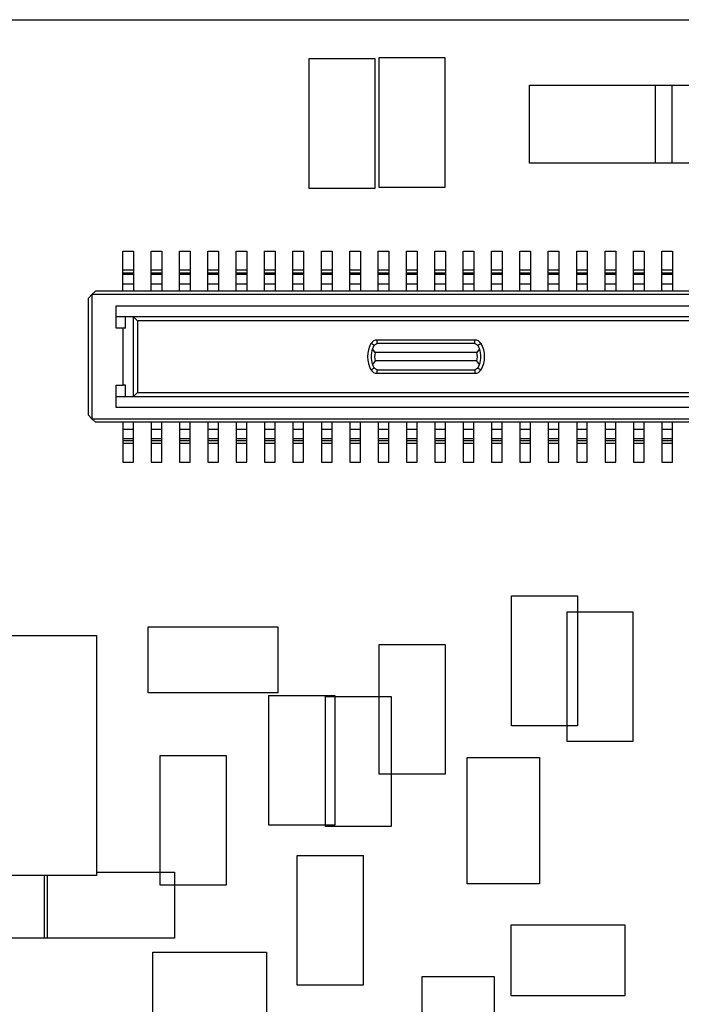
# Model space of a CAD drawing. Extents: x 5 to 415, y 5 to 292.
# Tile 16 of 33: x 58 to 67, y 191 to 205. Entities that reach past the tile are written whole.
import ezdxf

# ---------------------------------------------------------------- set-up
doc = ezdxf.new("R2010")
doc.units = 0
doc.layers.get('0').update_dxf_attribs({"linetype": 'CONTINUOUS'})

msp = doc.modelspace()

# ---------------------------------------------------------------- linework, layer by layer
at = {"color": 7, "linetype": 'CONTINUOUS'}
for p, q in [((44.398, 204.544), (84.632, 204.544)), ((61.616, 202.166), (61.616, 203.996)), ((61.616, 203.996), (62.546, 203.996)), ((62.546, 203.996), (62.546, 202.166)), ((62.603, 204.01), (63.533, 204.01)), ((62.603, 202.18), (62.603, 204.01)), ((63.533, 204.01), (63.533, 202.18)), ((64.725, 203.621), (66.733, 203.621)), ((64.725, 202.521), (64.725, 203.621)), ((66.503, 202.521), (66.503, 203.621)), ((66.503, 203.621), (68.511, 203.621)), ((66.733, 203.621), (66.733, 202.521)), ((66.733, 202.521), (64.725, 202.521)), ((68.511, 202.521), (66.503, 202.521)), ((62.546, 202.166), (61.616, 202.166)), ((63.533, 202.18), (62.603, 202.18)), ((58.99, 201.279), (59.14, 201.279)), ((58.99, 201.019), (58.99, 201.279)), ((59.14, 201.279), (59.14, 201.019)), ((59.39, 201.279), (59.54, 201.279)), ((59.39, 201.019), (59.39, 201.279)), ((59.54, 201.279), (59.54, 201.019)), ((59.79, 201.279), (59.94, 201.279)), ((59.79, 201.019), (59.79, 201.279)), ((59.94, 201.279), (59.94, 201.019)), ((60.19, 201.279), (60.34, 201.279)), ((60.19, 201.019), (60.19, 201.279)), ((60.34, 201.279), (60.34, 201.019)), ((60.59, 201.279), (60.74, 201.279)), ((60.59, 201.019), (60.59, 201.279)), ((60.74, 201.279), (60.74, 201.019)), ((60.99, 201.279), (61.14, 201.279)), ((60.99, 201.019), (60.99, 201.279)), ((61.14, 201.279), (61.14, 201.019)), ((61.39, 201.279), (61.54, 201.279)), ((61.39, 201.019), (61.39, 201.279)), ((61.54, 201.279), (61.54, 201.019)), ((61.79, 201.279), (61.94, 201.279)), ((61.79, 201.019), (61.79, 201.279)), ((61.94, 201.279), (61.94, 201.019)), ((62.19, 201.279), (62.34, 201.279)), ((62.19, 201.019), (62.19, 201.279)), ((62.34, 201.279), (62.34, 201.019)), ((62.59, 201.279), (62.74, 201.279)), ((62.59, 201.019), (62.59, 201.279)), ((62.74, 201.279), (62.74, 201.019)), ((62.99, 201.279), (63.14, 201.279)), ((62.99, 201.019), (62.99, 201.279)), ((63.14, 201.279), (63.14, 201.019)), ((63.39, 201.279), (63.54, 201.279)), ((63.39, 201.019), (63.39, 201.279)), ((63.54, 201.279), (63.54, 201.019)), ((63.79, 201.279), (63.94, 201.279)), ((63.79, 201.019), (63.79, 201.279)), ((63.94, 201.279), (63.94, 201.019)), ((64.19, 201.279), (64.34, 201.279)), ((64.19, 201.019), (64.19, 201.279)), ((64.34, 201.279), (64.34, 201.019)), ((64.59, 201.279), (64.74, 201.279)), ((64.59, 201.019), (64.59, 201.279)), ((64.74, 201.279), (64.74, 201.019)), ((64.99, 201.279), (65.14, 201.279)), ((64.99, 201.019), (64.99, 201.279)), ((65.14, 201.279), (65.14, 201.019)), ((65.39, 201.279), (65.54, 201.279)), ((65.39, 201.019), (65.39, 201.279)), ((65.54, 201.279), (65.54, 201.019)), ((65.79, 201.279), (65.94, 201.279)), ((65.79, 201.019), (65.79, 201.279)), ((65.94, 201.279), (65.94, 201.019)), ((66.19, 201.279), (66.34, 201.279)), ((66.19, 201.019), (66.19, 201.279)), ((66.34, 201.279), (66.34, 201.019)), ((66.59, 201.279), (66.74, 201.279)), ((66.59, 201.019), (66.59, 201.279)), ((66.74, 201.279), (66.74, 201.019)), ((58.99, 201.019), (59.14, 201.019)), ((58.99, 200.975), (58.99, 201.019)), ((58.99, 200.975), (59.14, 200.975)), ((58.99, 200.951), (58.99, 200.975)), ((59.14, 201.019), (59.14, 200.975)), ((59.14, 200.975), (59.14, 200.951)), ((59.39, 201.019), (59.54, 201.019)), ((59.39, 200.975), (59.39, 201.019)), ((59.39, 200.975), (59.54, 200.975)), ((59.39, 200.951), (59.39, 200.975)), ((59.54, 201.019), (59.54, 200.975)), ((59.54, 200.975), (59.54, 200.951)), ((59.79, 201.019), (59.94, 201.019)), ((59.79, 200.975), (59.79, 201.019)), ((59.79, 200.975), (59.94, 200.975)), ((59.79, 200.951), (59.79, 200.975)), ((59.94, 201.019), (59.94, 200.975)), ((59.94, 200.975), (59.94, 200.951)), ((60.19, 201.019), (60.34, 201.019)), ((60.19, 200.975), (60.19, 201.019)), ((60.19, 200.975), (60.34, 200.975)), ((60.19, 200.951), (60.19, 200.975)), ((60.34, 201.019), (60.34, 200.975)), ((60.34, 200.975), (60.34, 200.951)), ((60.59, 201.019), (60.74, 201.019)), ((60.59, 200.975), (60.59, 201.019)), ((60.59, 200.975), (60.74, 200.975)), ((60.59, 200.951), (60.59, 200.975)), ((60.74, 201.019), (60.74, 200.975)), ((60.74, 200.975), (60.74, 200.951)), ((60.99, 201.019), (61.14, 201.019)), ((60.99, 200.975), (60.99, 201.019)), ((60.99, 200.975), (61.14, 200.975)), ((60.99, 200.951), (60.99, 200.975)), ((61.14, 201.019), (61.14, 200.975)), ((61.14, 200.975), (61.14, 200.951)), ((61.39, 201.019), (61.54, 201.019)), ((61.39, 200.975), (61.39, 201.019)), ((61.39, 200.975), (61.54, 200.975)), ((61.39, 200.951), (61.39, 200.975)), ((61.54, 201.019), (61.54, 200.975)), ((61.54, 200.975), (61.54, 200.951)), ((61.79, 201.019), (61.94, 201.019)), ((61.79, 200.975), (61.79, 201.019)), ((61.79, 200.975), (61.94, 200.975)), ((61.79, 200.951), (61.79, 200.975)), ((61.94, 201.019), (61.94, 200.975)), ((61.94, 200.975), (61.94, 200.951)), ((62.19, 201.019), (62.34, 201.019)), ((62.19, 200.975), (62.19, 201.019)), ((62.19, 200.975), (62.34, 200.975)), ((62.19, 200.951), (62.19, 200.975)), ((62.34, 201.019), (62.34, 200.975)), ((62.34, 200.975), (62.34, 200.951)), ((62.59, 201.019), (62.74, 201.019)), ((62.59, 200.975), (62.59, 201.019)), ((62.59, 200.975), (62.74, 200.975)), ((62.59, 200.951), (62.59, 200.975)), ((62.74, 201.019), (62.74, 200.975)), ((62.74, 200.975), (62.74, 200.951)), ((62.99, 201.019), (63.14, 201.019)), ((62.99, 200.975), (62.99, 201.019)), ((62.99, 200.975), (63.14, 200.975)), ((62.99, 200.951), (62.99, 200.975)), ((63.14, 201.019), (63.14, 200.975)), ((63.14, 200.975), (63.14, 200.951)), ((63.39, 201.019), (63.54, 201.019)), ((63.39, 200.975), (63.39, 201.019)), ((63.39, 200.975), (63.54, 200.975)), ((63.39, 200.951), (63.39, 200.975)), ((63.54, 201.019), (63.54, 200.975)), ((63.54, 200.975), (63.54, 200.951)), ((63.79, 201.019), (63.94, 201.019)), ((63.79, 200.975), (63.79, 201.019)), ((63.79, 200.975), (63.94, 200.975)), ((63.79, 200.951), (63.79, 200.975)), ((63.94, 201.019), (63.94, 200.975)), ((63.94, 200.975), (63.94, 200.951)), ((64.19, 201.019), (64.34, 201.019)), ((64.19, 200.975), (64.19, 201.019)), ((64.19, 200.975), (64.34, 200.975)), ((64.19, 200.951), (64.19, 200.975)), ((64.34, 201.019), (64.34, 200.975)), ((64.34, 200.975), (64.34, 200.951)), ((64.59, 201.019), (64.74, 201.019)), ((64.59, 200.975), (64.59, 201.019)), ((64.59, 200.975), (64.74, 200.975)), ((64.59, 200.951), (64.59, 200.975)), ((64.74, 201.019), (64.74, 200.975)), ((64.74, 200.975), (64.74, 200.951)), ((64.99, 201.019), (65.14, 201.019)), ((64.99, 200.975), (64.99, 201.019)), ((64.99, 200.975), (65.14, 200.975)), ((64.99, 200.951), (64.99, 200.975)), ((65.14, 201.019), (65.14, 200.975)), ((65.14, 200.975), (65.14, 200.951)), ((65.39, 201.019), (65.54, 201.019)), ((65.39, 200.975), (65.39, 201.019)), ((65.39, 200.975), (65.54, 200.975)), ((65.39, 200.951), (65.39, 200.975)), ((65.54, 201.019), (65.54, 200.975)), ((65.54, 200.975), (65.54, 200.951)), ((65.79, 201.019), (65.94, 201.019)), ((65.79, 200.975), (65.79, 201.019)), ((65.79, 200.975), (65.94, 200.975)), ((65.79, 200.951), (65.79, 200.975)), ((65.94, 201.019), (65.94, 200.975)), ((65.94, 200.975), (65.94, 200.951)), ((66.19, 201.019), (66.34, 201.019)), ((66.19, 200.975), (66.19, 201.019)), ((66.19, 200.975), (66.34, 200.975)), ((66.19, 200.951), (66.19, 200.975)), ((66.34, 201.019), (66.34, 200.975)), ((66.34, 200.975), (66.34, 200.951)), ((66.59, 201.019), (66.74, 201.019)), ((66.59, 200.975), (66.59, 201.019)), ((66.59, 200.975), (66.74, 200.975)), ((66.59, 200.951), (66.59, 200.975)), ((66.74, 201.019), (66.74, 200.975)), ((66.74, 200.975), (66.74, 200.951)), ((59.14, 200.951), (58.99, 200.951)), ((58.99, 200.819), (58.99, 200.951)), ((59.14, 200.951), (59.14, 200.819)), ((59.54, 200.951), (59.39, 200.951)), ((59.39, 200.819), (59.39, 200.951)), ((59.54, 200.951), (59.54, 200.819)), ((59.94, 200.951), (59.79, 200.951)), ((59.79, 200.819), (59.79, 200.951)), ((59.94, 200.951), (59.94, 200.819)), ((60.34, 200.951), (60.19, 200.951)), ((60.19, 200.819), (60.19, 200.951)), ((60.34, 200.951), (60.34, 200.819)), ((60.74, 200.951), (60.59, 200.951)), ((60.59, 200.819), (60.59, 200.951)), ((60.74, 200.951), (60.74, 200.819)), ((61.14, 200.951), (60.99, 200.951)), ((60.99, 200.819), (60.99, 200.951)), ((61.14, 200.951), (61.14, 200.819)), ((61.54, 200.951), (61.39, 200.951)), ((61.39, 200.819), (61.39, 200.951)), ((61.54, 200.951), (61.54, 200.819)), ((61.94, 200.951), (61.79, 200.951)), ((61.79, 200.819), (61.79, 200.951)), ((61.94, 200.951), (61.94, 200.819)), ((62.34, 200.951), (62.19, 200.951)), ((62.19, 200.819), (62.19, 200.951)), ((62.34, 200.951), (62.34, 200.819)), ((62.74, 200.951), (62.59, 200.951)), ((62.59, 200.819), (62.59, 200.951)), ((62.74, 200.951), (62.74, 200.819)), ((63.14, 200.951), (62.99, 200.951)), ((62.99, 200.819), (62.99, 200.951)), ((63.14, 200.951), (63.14, 200.819)), ((63.54, 200.951), (63.39, 200.951)), ((63.39, 200.819), (63.39, 200.951)), ((63.54, 200.951), (63.54, 200.819)), ((63.94, 200.951), (63.79, 200.951)), ((63.79, 200.819), (63.79, 200.951)), ((63.94, 200.951), (63.94, 200.819)), ((64.34, 200.951), (64.19, 200.951)), ((64.19, 200.819), (64.19, 200.951)), ((64.34, 200.951), (64.34, 200.819)), ((64.74, 200.951), (64.59, 200.951)), ((64.59, 200.819), (64.59, 200.951)), ((64.74, 200.951), (64.74, 200.819)), ((65.14, 200.951), (64.99, 200.951)), ((64.99, 200.819), (64.99, 200.951)), ((65.14, 200.951), (65.14, 200.819)), ((65.54, 200.951), (65.39, 200.951)), ((65.39, 200.819), (65.39, 200.951)), ((65.54, 200.951), (65.54, 200.819)), ((65.94, 200.951), (65.79, 200.951)), ((65.79, 200.819), (65.79, 200.951)), ((65.94, 200.951), (65.94, 200.819)), ((66.34, 200.951), (66.19, 200.951)), ((66.19, 200.819), (66.19, 200.951)), ((66.34, 200.951), (66.34, 200.819)), ((66.74, 200.951), (66.59, 200.951)), ((66.59, 200.819), (66.59, 200.951)), ((66.74, 200.951), (66.74, 200.819)), ((58.605, 200.719), (58.555, 200.669)), ((75.925, 200.719), (58.605, 200.719)), ((58.99, 200.819), (59.14, 200.819)), ((58.99, 200.719), (58.99, 200.819)), ((59.14, 200.819), (59.14, 200.719)), ((59.39, 200.819), (59.54, 200.819)), ((59.39, 200.719), (59.39, 200.819)), ((59.54, 200.819), (59.54, 200.719)), ((59.79, 200.819), (59.94, 200.819)), ((59.79, 200.719), (59.79, 200.819)), ((59.94, 200.819), (59.94, 200.719)), ((60.19, 200.819), (60.34, 200.819)), ((60.19, 200.719), (60.19, 200.819)), ((60.34, 200.819), (60.34, 200.719)), ((60.59, 200.719), (60.59, 200.819)), ((60.59, 200.819), (60.74, 200.819)), ((60.74, 200.819), (60.74, 200.719)), ((60.99, 200.719), (60.99, 200.819)), ((60.99, 200.819), (61.14, 200.819)), ((61.14, 200.819), (61.14, 200.719)), ((61.39, 200.819), (61.54, 200.819)), ((61.39, 200.719), (61.39, 200.819)), ((61.54, 200.819), (61.54, 200.719)), ((61.79, 200.819), (61.94, 200.819)), ((61.79, 200.719), (61.79, 200.819)), ((61.94, 200.819), (61.94, 200.719)), ((62.19, 200.819), (62.34, 200.819)), ((62.19, 200.719), (62.19, 200.819)), ((62.34, 200.819), (62.34, 200.719)), ((62.59, 200.819), (62.74, 200.819)), ((62.59, 200.719), (62.59, 200.819)), ((62.74, 200.819), (62.74, 200.719)), ((62.99, 200.819), (63.14, 200.819)), ((62.99, 200.719), (62.99, 200.819)), ((63.14, 200.819), (63.14, 200.719)), ((63.39, 200.719), (63.39, 200.819)), ((63.39, 200.819), (63.54, 200.819)), ((63.54, 200.819), (63.54, 200.719)), ((63.79, 200.719), (63.79, 200.819)), ((63.79, 200.819), (63.94, 200.819)), ((63.94, 200.819), (63.94, 200.719)), ((64.19, 200.819), (64.34, 200.819)), ((64.19, 200.719), (64.19, 200.819)), ((64.34, 200.819), (64.34, 200.719)), ((64.59, 200.819), (64.74, 200.819)), ((64.59, 200.719), (64.59, 200.819)), ((64.74, 200.819), (64.74, 200.719)), ((64.99, 200.719), (64.99, 200.819)), ((64.99, 200.819), (65.14, 200.819)), ((65.14, 200.819), (65.14, 200.719)), ((65.39, 200.819), (65.54, 200.819)), ((65.39, 200.719), (65.39, 200.819)), ((65.54, 200.819), (65.54, 200.719)), ((65.79, 200.719), (65.79, 200.819)), ((65.79, 200.819), (65.94, 200.819)), ((65.94, 200.819), (65.94, 200.719)), ((66.19, 200.819), (66.34, 200.819)), ((66.19, 200.719), (66.19, 200.819)), ((66.34, 200.819), (66.34, 200.719)), ((66.59, 200.719), (66.59, 200.819)), ((66.59, 200.819), (66.74, 200.819)), ((66.74, 200.819), (66.74, 200.719)), ((58.555, 200.669), (58.505, 200.619)), ((58.505, 198.969), (58.505, 200.619)), ((58.555, 200.669), (58.555, 198.919)), ((75.975, 200.669), (58.555, 200.669)), ((58.895, 200.509), (75.635, 200.509)), ((58.895, 200.194), (58.895, 200.509)), ((58.895, 200.359), (75.635, 200.359)), ((59.03, 200.194), (59.03, 200.359)), ((59.137, 200.358), (59.135, 200.359)), ((59.137, 200.358), (59.137, 199.23)), ((59.137, 200.358), (59.196, 200.299)), ((75.335, 200.299), (59.196, 200.299)), ((59.196, 200.299), (59.196, 199.289)), ((58.995, 200.194), (58.895, 200.194)), ((58.995, 199.394), (58.995, 200.194)), ((59.03, 200.194), (58.995, 200.194)), ((62.576, 199.979), (62.576, 200.029)), ((62.576, 200.029), (63.954, 200.029)), ((63.954, 199.979), (63.954, 200.029)), ((62.533, 199.954), (62.49, 199.979)), ((62.547, 199.854), (62.51, 199.904)), ((62.533, 199.954), (62.576, 199.979)), ((63.954, 199.979), (62.576, 199.979)), ((63.954, 199.979), (63.997, 199.954)), ((64.021, 199.904), (63.983, 199.854)), ((63.997, 199.954), (64.041, 199.979)), ((62.547, 199.734), (62.51, 199.684)), ((63.983, 199.854), (62.547, 199.854)), ((63.983, 199.734), (62.547, 199.734)), ((64.021, 199.684), (63.983, 199.734)), ((62.533, 199.634), (62.49, 199.609)), ((62.576, 199.609), (62.533, 199.634)), ((62.576, 199.609), (63.954, 199.609)), ((62.576, 199.559), (62.576, 199.609)), ((63.997, 199.634), (63.954, 199.609)), ((63.954, 199.609), (63.954, 199.559)), ((63.997, 199.634), (64.041, 199.609)), ((63.954, 199.559), (62.576, 199.559)), ((58.895, 199.394), (58.995, 199.394)), ((58.895, 199.079), (58.895, 199.394)), ((59.03, 199.394), (58.995, 199.394)), ((59.03, 199.229), (59.03, 199.394)), ((75.635, 199.229), (58.895, 199.229)), ((59.135, 199.229), (59.137, 199.23)), ((59.137, 199.23), (59.196, 199.289)), ((59.196, 199.289), (75.335, 199.289)), ((75.635, 199.079), (58.895, 199.079)), ((58.505, 198.969), (58.555, 198.919)), ((58.555, 198.919), (75.975, 198.919)), ((58.555, 198.919), (58.605, 198.869)), ((75.925, 198.869), (58.605, 198.869)), ((58.99, 198.869), (58.99, 198.769)), ((59.14, 198.769), (58.99, 198.769)), ((58.99, 198.769), (58.99, 198.637)), ((59.14, 198.769), (59.14, 198.869)), ((59.14, 198.637), (59.14, 198.769)), ((59.39, 198.869), (59.39, 198.769)), ((59.54, 198.769), (59.39, 198.769)), ((59.39, 198.769), (59.39, 198.637)), ((59.54, 198.769), (59.54, 198.869)), ((59.54, 198.637), (59.54, 198.769)), ((59.79, 198.869), (59.79, 198.769)), ((59.94, 198.769), (59.79, 198.769)), ((59.79, 198.769), (59.79, 198.637)), ((59.94, 198.769), (59.94, 198.869)), ((59.94, 198.637), (59.94, 198.769)), ((60.19, 198.869), (60.19, 198.769)), ((60.34, 198.769), (60.19, 198.769)), ((60.19, 198.769), (60.19, 198.637)), ((60.34, 198.769), (60.34, 198.869)), ((60.34, 198.637), (60.34, 198.769)), ((60.59, 198.869), (60.59, 198.769)), ((60.74, 198.769), (60.59, 198.769)), ((60.59, 198.769), (60.59, 198.637)), ((60.74, 198.769), (60.74, 198.869)), ((60.74, 198.637), (60.74, 198.769)), ((60.99, 198.869), (60.99, 198.769)), ((61.14, 198.769), (60.99, 198.769)), ((60.99, 198.769), (60.99, 198.637)), ((61.14, 198.769), (61.14, 198.869)), ((61.14, 198.637), (61.14, 198.769)), ((61.39, 198.869), (61.39, 198.769)), ((61.54, 198.769), (61.39, 198.769)), ((61.39, 198.769), (61.39, 198.637)), ((61.54, 198.769), (61.54, 198.869)), ((61.54, 198.637), (61.54, 198.769)), ((61.79, 198.869), (61.79, 198.769)), ((61.94, 198.769), (61.79, 198.769)), ((61.79, 198.769), (61.79, 198.637)), ((61.94, 198.769), (61.94, 198.869)), ((61.94, 198.637), (61.94, 198.769)), ((62.19, 198.869), (62.19, 198.769)), ((62.34, 198.769), (62.19, 198.769)), ((62.19, 198.769), (62.19, 198.637)), ((62.34, 198.769), (62.34, 198.869)), ((62.34, 198.637), (62.34, 198.769)), ((62.59, 198.869), (62.59, 198.769)), ((62.74, 198.769), (62.59, 198.769)), ((62.59, 198.769), (62.59, 198.637)), ((62.74, 198.769), (62.74, 198.869)), ((62.74, 198.637), (62.74, 198.769)), ((62.99, 198.869), (62.99, 198.769)), ((63.14, 198.769), (62.99, 198.769)), ((62.99, 198.769), (62.99, 198.637)), ((63.14, 198.769), (63.14, 198.869)), ((63.14, 198.637), (63.14, 198.769)), ((63.39, 198.869), (63.39, 198.769)), ((63.54, 198.769), (63.39, 198.769)), ((63.39, 198.769), (63.39, 198.637)), ((63.54, 198.769), (63.54, 198.869)), ((63.54, 198.637), (63.54, 198.769)), ((63.79, 198.869), (63.79, 198.769)), ((63.94, 198.769), (63.79, 198.769)), ((63.79, 198.769), (63.79, 198.637)), ((63.94, 198.769), (63.94, 198.869)), ((63.94, 198.637), (63.94, 198.769)), ((64.19, 198.869), (64.19, 198.769)), ((64.34, 198.769), (64.19, 198.769)), ((64.19, 198.769), (64.19, 198.637)), ((64.34, 198.769), (64.34, 198.869)), ((64.34, 198.637), (64.34, 198.769)), ((64.59, 198.869), (64.59, 198.769)), ((64.74, 198.769), (64.59, 198.769)), ((64.59, 198.769), (64.59, 198.637)), ((64.74, 198.769), (64.74, 198.869)), ((64.74, 198.637), (64.74, 198.769)), ((64.99, 198.869), (64.99, 198.769)), ((65.14, 198.769), (64.99, 198.769)), ((64.99, 198.769), (64.99, 198.637)), ((65.14, 198.769), (65.14, 198.869)), ((65.14, 198.637), (65.14, 198.769)), ((65.39, 198.869), (65.39, 198.769)), ((65.54, 198.769), (65.39, 198.769)), ((65.39, 198.769), (65.39, 198.637)), ((65.54, 198.769), (65.54, 198.869)), ((65.54, 198.637), (65.54, 198.769)), ((65.79, 198.869), (65.79, 198.769)), ((65.94, 198.769), (65.79, 198.769)), ((65.79, 198.769), (65.79, 198.637)), ((65.94, 198.769), (65.94, 198.869)), ((65.94, 198.637), (65.94, 198.769)), ((66.19, 198.869), (66.19, 198.769)), ((66.34, 198.769), (66.19, 198.769)), ((66.19, 198.769), (66.19, 198.637)), ((66.34, 198.769), (66.34, 198.869)), ((66.34, 198.637), (66.34, 198.769)), ((66.59, 198.869), (66.59, 198.769)), ((66.74, 198.769), (66.59, 198.769)), ((66.59, 198.769), (66.59, 198.637)), ((66.74, 198.769), (66.74, 198.869)), ((66.74, 198.637), (66.74, 198.769)), ((59.14, 198.637), (58.99, 198.637)), ((58.99, 198.637), (58.99, 198.613)), ((58.99, 198.613), (59.14, 198.613)), ((58.99, 198.613), (58.99, 198.569)), ((59.14, 198.613), (59.14, 198.637)), ((59.14, 198.569), (59.14, 198.613)), ((59.54, 198.637), (59.39, 198.637)), ((59.39, 198.637), (59.39, 198.613)), ((59.39, 198.613), (59.54, 198.613)), ((59.39, 198.613), (59.39, 198.569)), ((59.54, 198.613), (59.54, 198.637)), ((59.54, 198.569), (59.54, 198.613)), ((59.94, 198.637), (59.79, 198.637)), ((59.79, 198.637), (59.79, 198.613)), ((59.79, 198.613), (59.94, 198.613)), ((59.79, 198.613), (59.79, 198.569)), ((59.94, 198.613), (59.94, 198.637)), ((59.94, 198.569), (59.94, 198.613)), ((60.34, 198.637), (60.19, 198.637)), ((60.19, 198.637), (60.19, 198.613)), ((60.19, 198.613), (60.34, 198.613)), ((60.19, 198.613), (60.19, 198.569)), ((60.34, 198.613), (60.34, 198.637)), ((60.34, 198.569), (60.34, 198.613)), ((60.74, 198.637), (60.59, 198.637)), ((60.59, 198.637), (60.59, 198.613)), ((60.59, 198.613), (60.74, 198.613)), ((60.59, 198.613), (60.59, 198.569)), ((60.74, 198.613), (60.74, 198.637)), ((60.74, 198.569), (60.74, 198.613)), ((61.14, 198.637), (60.99, 198.637)), ((60.99, 198.637), (60.99, 198.613)), ((60.99, 198.613), (61.14, 198.613)), ((60.99, 198.613), (60.99, 198.569)), ((61.14, 198.613), (61.14, 198.637)), ((61.14, 198.569), (61.14, 198.613)), ((61.54, 198.637), (61.39, 198.637)), ((61.39, 198.637), (61.39, 198.613)), ((61.39, 198.613), (61.54, 198.613)), ((61.39, 198.613), (61.39, 198.569)), ((61.54, 198.613), (61.54, 198.637)), ((61.54, 198.569), (61.54, 198.613)), ((61.94, 198.637), (61.79, 198.637)), ((61.79, 198.637), (61.79, 198.613)), ((61.79, 198.613), (61.94, 198.613)), ((61.79, 198.613), (61.79, 198.569)), ((61.94, 198.613), (61.94, 198.637)), ((61.94, 198.569), (61.94, 198.613)), ((62.34, 198.637), (62.19, 198.637)), ((62.19, 198.637), (62.19, 198.613)), ((62.19, 198.613), (62.34, 198.613)), ((62.19, 198.613), (62.19, 198.569)), ((62.34, 198.613), (62.34, 198.637)), ((62.34, 198.569), (62.34, 198.613)), ((62.74, 198.637), (62.59, 198.637)), ((62.59, 198.637), (62.59, 198.613)), ((62.59, 198.613), (62.74, 198.613)), ((62.59, 198.613), (62.59, 198.569)), ((62.74, 198.613), (62.74, 198.637)), ((62.74, 198.569), (62.74, 198.613)), ((63.14, 198.637), (62.99, 198.637)), ((62.99, 198.637), (62.99, 198.613)), ((62.99, 198.613), (63.14, 198.613)), ((62.99, 198.613), (62.99, 198.569)), ((63.14, 198.613), (63.14, 198.637)), ((63.14, 198.569), (63.14, 198.613)), ((63.54, 198.637), (63.39, 198.637)), ((63.39, 198.637), (63.39, 198.613)), ((63.39, 198.613), (63.54, 198.613)), ((63.39, 198.613), (63.39, 198.569)), ((63.54, 198.613), (63.54, 198.637)), ((63.54, 198.569), (63.54, 198.613)), ((63.94, 198.637), (63.79, 198.637)), ((63.79, 198.637), (63.79, 198.613)), ((63.79, 198.613), (63.94, 198.613)), ((63.79, 198.613), (63.79, 198.569)), ((63.94, 198.613), (63.94, 198.637)), ((63.94, 198.569), (63.94, 198.613)), ((64.34, 198.637), (64.19, 198.637)), ((64.19, 198.637), (64.19, 198.613)), ((64.19, 198.613), (64.34, 198.613)), ((64.19, 198.613), (64.19, 198.569)), ((64.34, 198.613), (64.34, 198.637)), ((64.34, 198.569), (64.34, 198.613)), ((64.74, 198.637), (64.59, 198.637)), ((64.59, 198.637), (64.59, 198.613)), ((64.59, 198.613), (64.74, 198.613)), ((64.59, 198.613), (64.59, 198.569)), ((64.74, 198.613), (64.74, 198.637)), ((64.74, 198.569), (64.74, 198.613)), ((65.14, 198.637), (64.99, 198.637)), ((64.99, 198.637), (64.99, 198.613)), ((64.99, 198.613), (65.14, 198.613)), ((64.99, 198.613), (64.99, 198.569)), ((65.14, 198.613), (65.14, 198.637)), ((65.14, 198.569), (65.14, 198.613)), ((65.54, 198.637), (65.39, 198.637)), ((65.39, 198.637), (65.39, 198.613)), ((65.39, 198.613), (65.54, 198.613)), ((65.39, 198.613), (65.39, 198.569)), ((65.54, 198.613), (65.54, 198.637)), ((65.54, 198.569), (65.54, 198.613)), ((65.94, 198.637), (65.79, 198.637)), ((65.79, 198.637), (65.79, 198.613)), ((65.79, 198.613), (65.94, 198.613)), ((65.79, 198.613), (65.79, 198.569)), ((65.94, 198.613), (65.94, 198.637)), ((65.94, 198.569), (65.94, 198.613)), ((66.34, 198.637), (66.19, 198.637)), ((66.19, 198.637), (66.19, 198.613)), ((66.19, 198.613), (66.34, 198.613)), ((66.19, 198.613), (66.19, 198.569)), ((66.34, 198.613), (66.34, 198.637)), ((66.34, 198.569), (66.34, 198.613)), ((66.74, 198.637), (66.59, 198.637)), ((66.59, 198.637), (66.59, 198.613)), ((66.59, 198.613), (66.74, 198.613)), ((66.59, 198.613), (66.59, 198.569)), ((66.74, 198.613), (66.74, 198.637)), ((66.74, 198.569), (66.74, 198.613)), ((59.14, 198.569), (58.99, 198.569)), ((58.99, 198.569), (58.99, 198.309)), ((59.14, 198.309), (59.14, 198.569)), ((59.54, 198.569), (59.39, 198.569)), ((59.39, 198.569), (59.39, 198.309)), ((59.54, 198.309), (59.54, 198.569)), ((59.94, 198.569), (59.79, 198.569)), ((59.79, 198.569), (59.79, 198.309)), ((59.94, 198.309), (59.94, 198.569)), ((60.34, 198.569), (60.19, 198.569)), ((60.19, 198.569), (60.19, 198.309)), ((60.34, 198.309), (60.34, 198.569)), ((60.74, 198.569), (60.59, 198.569)), ((60.59, 198.569), (60.59, 198.309)), ((60.74, 198.309), (60.74, 198.569)), ((61.14, 198.569), (60.99, 198.569)), ((60.99, 198.569), (60.99, 198.309)), ((61.14, 198.309), (61.14, 198.569)), ((61.54, 198.569), (61.39, 198.569)), ((61.39, 198.569), (61.39, 198.309)), ((61.54, 198.309), (61.54, 198.569)), ((61.94, 198.569), (61.79, 198.569)), ((61.79, 198.569), (61.79, 198.309)), ((61.94, 198.309), (61.94, 198.569)), ((62.34, 198.569), (62.19, 198.569)), ((62.19, 198.569), (62.19, 198.309)), ((62.34, 198.309), (62.34, 198.569)), ((62.74, 198.569), (62.59, 198.569)), ((62.59, 198.569), (62.59, 198.309)), ((62.74, 198.309), (62.74, 198.569)), ((63.14, 198.569), (62.99, 198.569)), ((62.99, 198.569), (62.99, 198.309)), ((63.14, 198.309), (63.14, 198.569)), ((63.54, 198.569), (63.39, 198.569)), ((63.39, 198.569), (63.39, 198.309)), ((63.54, 198.309), (63.54, 198.569)), ((63.94, 198.569), (63.79, 198.569)), ((63.79, 198.569), (63.79, 198.309)), ((63.94, 198.309), (63.94, 198.569)), ((64.34, 198.569), (64.19, 198.569)), ((64.19, 198.569), (64.19, 198.309)), ((64.34, 198.309), (64.34, 198.569)), ((64.74, 198.569), (64.59, 198.569)), ((64.59, 198.569), (64.59, 198.309)), ((64.74, 198.309), (64.74, 198.569)), ((65.14, 198.569), (64.99, 198.569)), ((64.99, 198.569), (64.99, 198.309)), ((65.14, 198.309), (65.14, 198.569)), ((65.54, 198.569), (65.39, 198.569)), ((65.39, 198.569), (65.39, 198.309)), ((65.54, 198.309), (65.54, 198.569)), ((65.94, 198.569), (65.79, 198.569)), ((65.79, 198.569), (65.79, 198.309)), ((65.94, 198.309), (65.94, 198.569)), ((66.34, 198.569), (66.19, 198.569)), ((66.19, 198.569), (66.19, 198.309)), ((66.34, 198.309), (66.34, 198.569)), ((66.74, 198.569), (66.59, 198.569)), ((66.59, 198.569), (66.59, 198.309)), ((66.74, 198.309), (66.74, 198.569)), ((58.99, 198.309), (59.14, 198.309)), ((59.39, 198.309), (59.54, 198.309)), ((59.79, 198.309), (59.94, 198.309)), ((60.19, 198.309), (60.34, 198.309)), ((60.59, 198.309), (60.74, 198.309)), ((60.99, 198.309), (61.14, 198.309)), ((61.39, 198.309), (61.54, 198.309)), ((61.79, 198.309), (61.94, 198.309)), ((62.19, 198.309), (62.34, 198.309)), ((62.59, 198.309), (62.74, 198.309)), ((62.99, 198.309), (63.14, 198.309)), ((63.39, 198.309), (63.54, 198.309)), ((63.79, 198.309), (63.94, 198.309)), ((64.19, 198.309), (64.34, 198.309)), ((64.59, 198.309), (64.74, 198.309)), ((64.99, 198.309), (65.14, 198.309)), ((65.39, 198.309), (65.54, 198.309)), ((65.79, 198.309), (65.94, 198.309)), ((66.19, 198.309), (66.34, 198.309)), ((66.59, 198.309), (66.74, 198.309)), ((64.471, 194.592), (64.471, 196.422)), ((64.471, 196.422), (65.401, 196.422)), ((65.401, 196.422), (65.401, 194.592)), ((65.254, 196.197), (66.184, 196.197)), ((65.254, 194.367), (65.254, 196.197)), ((66.184, 196.197), (66.184, 194.367)), ((59.348, 195.987), (61.178, 195.987)), ((59.348, 195.057), (59.348, 195.987)), ((61.178, 195.987), (61.178, 195.057)), ((55.498, 195.863), (58.619, 195.863)), ((58.619, 195.863), (58.619, 192.482)), ((62.606, 193.909), (62.606, 195.739)), ((62.606, 195.739), (63.536, 195.739)), ((63.536, 195.739), (63.536, 193.909)), ((61.178, 195.057), (59.348, 195.057)), ((61.049, 193.19), (61.049, 195.02)), ((61.049, 195.02), (61.979, 195.02)), ((61.979, 195.02), (61.979, 193.19)), ((61.846, 195.002), (62.776, 195.002)), ((61.846, 193.172), (61.846, 195.002)), ((62.776, 195.002), (62.776, 193.172)), ((65.401, 194.592), (64.471, 194.592)), ((66.184, 194.367), (65.254, 194.367)), ((59.517, 192.344), (59.517, 194.174)), ((59.517, 194.174), (60.447, 194.174)), ((60.447, 194.174), (60.447, 192.344)), ((63.848, 192.365), (63.848, 194.143)), ((63.848, 194.143), (64.864, 194.143)), ((64.864, 194.143), (64.864, 192.365)), ((63.536, 193.909), (62.606, 193.909)), ((61.979, 193.19), (61.049, 193.19)), ((62.776, 193.172), (61.846, 193.172)), ((61.448, 192.764), (62.378, 192.764)), ((61.448, 190.934), (61.448, 192.764)), ((62.378, 192.764), (62.378, 190.934)), ((58.619, 192.526), (59.718, 192.526)), ((59.718, 192.526), (59.718, 191.596)), ((58.619, 192.482), (55.498, 192.482)), ((57.888, 191.596), (57.888, 192.482)), ((57.924, 192.482), (57.924, 191.596)), ((60.447, 192.344), (59.517, 192.344)), ((64.864, 192.365), (63.848, 192.365)), ((64.467, 191.785), (66.067, 191.785)), ((64.467, 190.785), (64.467, 191.785)), ((66.067, 191.785), (66.067, 190.785)), ((57.924, 191.596), (56.094, 191.596)), ((59.718, 191.596), (57.888, 191.596)), ((59.415, 191.399), (61.015, 191.399)), ((59.415, 190.399), (59.415, 191.399)), ((61.015, 191.399), (61.015, 190.399)), ((63.211, 189.279), (63.211, 191.057)), ((63.211, 191.057), (64.227, 191.057)), ((64.227, 191.057), (64.227, 189.279)), ((62.378, 190.934), (61.448, 190.934)), ((66.067, 190.785), (64.467, 190.785))]:
    msp.add_line(p, q, dxfattribs=at)
for centre, radius, start, end in [((62.575, 199.932), 0.0968, 88.9104, 151.0896), ((63.956, 199.932), 0.0968, 28.9104, 91.0896), ((62.81, 199.794), 0.37, 149.9618, 210.0382), ((62.81, 199.794), 0.32, 159.8945, 200.1055), ((62.81, 199.794), 0.32, 150, 159.8945), ((63.72, 199.794), 0.32, 20.1055, 30), ((63.72, 199.794), 0.32, 339.8945, 20.1055), ((63.721, 199.794), 0.37, 329.9618, 30.0382), ((62.81, 199.794), 0.27, 167.1604, 192.8396), ((63.72, 199.794), 0.27, 347.1604, 12.8396), ((62.575, 199.656), 0.0968, 208.9104, 271.0896), ((62.81, 199.794), 0.32, 200.1055, 210), ((63.956, 199.656), 0.0968, 268.9104, 331.0896), ((63.72, 199.794), 0.32, 330, 339.8945)]:
    msp.add_arc(centre, radius, start, end, dxfattribs=at)

doc.saveas('drawing.dxf')
